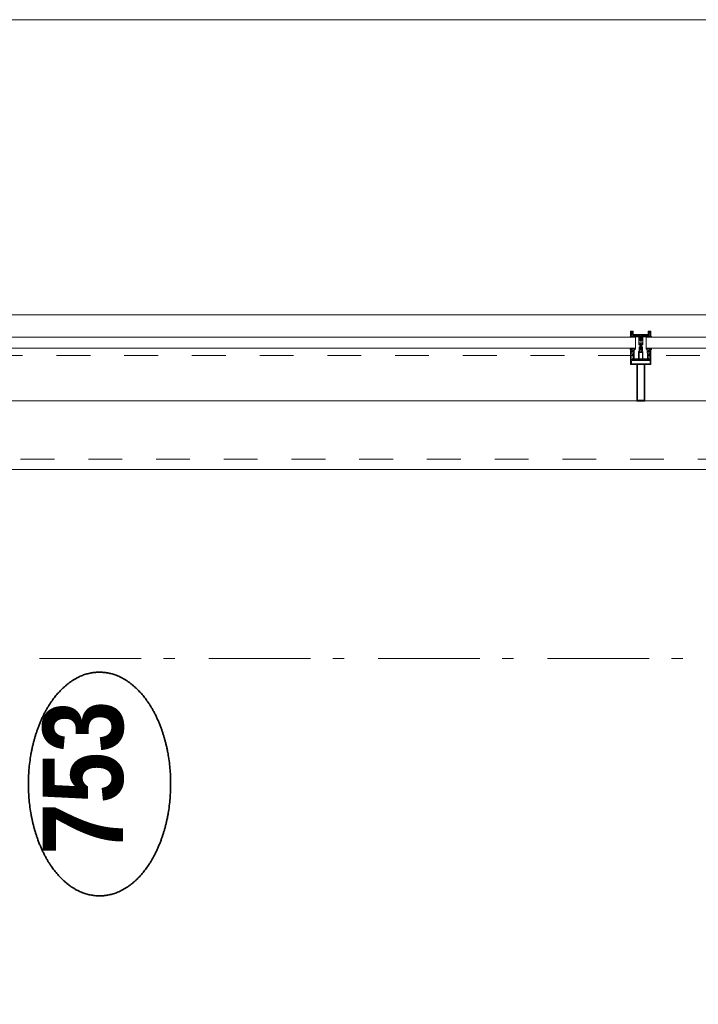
# Model space of a CAD drawing. Header units: millimetres. Extents: x -46954 to 169732, y -26853 to 94136.
# Tile 149 of 174: x 23524 to 25194, y 88316 to 90738. Entities that reach past the tile are written whole.
import ezdxf
from ezdxf.enums import TextEntityAlignment as Align

# ---------------------------------------------------------------- set-up
doc = ezdxf.new("R2010")
doc.units = ezdxf.units.MM
doc.header["$LTSCALE"] = 400
doc.linetypes.add('STYLE_01', pattern=[0.416641, 0.208282, -0.208359])
doc.linetypes.add('STYLE_06', pattern=[1.041641, 0.625, -0.208282, 0.069427, -0.138931])
for name, color, linetype, lineweight in [('Detailaanduiding', 5, 'Continuous', 70), ('mat-glas', 140, 'Continuous', 15), ('None', 7, 'Continuous', 9)]:
    doc.layers.add(name, color=color, linetype=linetype, lineweight=lineweight)
doc.styles.add('Arial Narrow (bold)', font='ARIALNB.TTF', dxfattribs={"height": 172.861111})
doc.styles.get("Standard").update_dxf_attribs({"font": 'arial.ttf'})

# ---------------------------------------------------------------- blocks, each defined once
blk = doc.blocks.new('*U496')
at = {"layer": 'None', "color": 8, "linetype": 'Continuous', "lineweight": 9, "flags": 128}
for points in [[(58396.9, -29135), (58381.1, -29135), (58381.1, -29133.1), (58381.1, -29086.9), (58381.1, -29085), (58396.9, -29085), (58396.9, -29087.9), (58392.3, -29087.9), (58392.3, -29087.4), (58390.9, -29087.4), (58390.9, -29087.9), (58389, -29087.9), (58388.7, -29088.1), (58384.6, -29088.1), (58384.6, -29088.1, 0.414214), (58382.9, -29089.8), (58382.9, -29089.8), (58382.9, -29089.9, 0.414214), (58384.6, -29091.6), (58388.7, -29091.6), (58389, -29091.8), (58390.9, -29091.8), (58390.9, -29092.3), (58392.3, -29092.3), (58392.3, -29091.8), (58396.9, -29091.8), (58396.9, -29093.7), (58384.1, -29093.7), (58384.1, -29093.7, 0.414214), (58382.9, -29094.9), (58382.9, -29094.9), (58382.9, -29103.4), (58382.9, -29103.5, 0.414214), (58384.1, -29104.7), (58401.1, -29104.7), (58401.1, -29106.1), (58403.9, -29106.1), (58404.3, -29105.7), (58404.7, -29106.1), (58405.3, -29106.1), (58405.7, -29105.7), (58406.1, -29106.1), (58406.7, -29106.1), (58407.1, -29105.7), (58408, -29106.1), (58412.9, -29106.1), (58412.9, -29107.8), (58402.1, -29107.8), (58402.1, -29107.8, 0.414214), (58399.9, -29110), (58399.9, -29110), (58399.9, -29110, 0.414214), (58402.1, -29112.2), (58412.9, -29112.2), (58412.9, -29113.9), (58408, -29113.9), (58407.1, -29114.3), (58406.7, -29113.9), (58406.1, -29113.9), (58405.7, -29114.3), (58405.3, -29113.9), (58404.7, -29113.9), (58404.3, -29114.3), (58403.9, -29113.9), (58401.1, -29113.9), (58401.1, -29115.3), (58384.1, -29115.3), (58384.1, -29115.3, 0.414214), (58382.9, -29116.5), (58382.9, -29116.6), (58382.9, -29125.1), (58382.9, -29125.1, 0.414214), (58384.1, -29126.3), (58396.9, -29126.3), (58396.9, -29128.2), (58392.3, -29128.2), (58392.3, -29127.7), (58390.9, -29127.7), (58390.9, -29128.2), (58389, -29128.2), (58388.7, -29128.4), (58384.6, -29128.4), (58384.6, -29128.4, 0.414214), (58382.9, -29130.1), (58382.9, -29130.2), (58382.9, -29130.2, 0.414214), (58384.6, -29131.9), (58388.7, -29131.9), (58389, -29132.1), (58390.9, -29132.1), (58390.9, -29132.6), (58392.3, -29132.6), (58392.3, -29132.1), (58396.9, -29132.1)], [(58409.1, -29095.2), (58409.1, -29095.2, -0.390793), (58407.8, -29096.7), (58407.8, -29096.7, -0.390793), (58406.1, -29095.6), (58406.1, -29095.6, 0.352623), (58404.1, -29094), (58397.4, -29094), (58397.4, -29094, -0.414214), (58397.1, -29093.7), (58397.1, -29092.4), (58397.2, -29091.9), (58397.2, -29091.9, 0.520293), (58397.1, -29091.6), (58394.4, -29091.6), (58394.3, -29091.8), (58392.3, -29091.8), (58392.3, -29091.8, 0.577863), (58392, -29091.8), (58392, -29091.9), (58392, -29091.9, -0.366605), (58391.7, -29092.2), (58391.7, -29092.2, -0.366605), (58391.4, -29092), (58391.4, -29092, 0.130834), (58390.4, -29090.7), (58390.4, -29090.7, -0.439074), (58390.4, -29089.3), (58390.4, -29089.3, 0.133252), (58391.4, -29088), (58391.4, -29088, -0.366605), (58391.7, -29087.8), (58391.7, -29087.8, -0.366605), (58392, -29088), (58392, -29088.1), (58392, -29088.1, 0.577455), (58392.3, -29088.2), (58394.3, -29088.2), (58394.4, -29088.3), (58397.1, -29088.3), (58397.1, -29088.3, 0.52048), (58397.2, -29088.1), (58397.1, -29087.6), (58397.1, -29085.3), (58397.1, -29085.3, -0.414214), (58397.4, -29085), (58405.2, -29085), (58405.2, -29085, 0.255976), (58406.8, -29084.1), (58406.8, -29084.1, -0.749676), (58409.1, -29084.7), (58409.1, -29088.8), (58409.1, -29088.8, -0.414214), (58407.1, -29090.8), (58407.1, -29090.8, 0.402808), (58406.6, -29091.3), (58406.6, -29091.3, 0.402808), (58407, -29091.8), (58407, -29091.8, -0.233259), (58407.4, -29092), (58407.9, -29095.4), (58407.9, -29095.4, 0.419014), (58408, -29095.5), (58408, -29095.5, 0.419014), (58408.1, -29095.4), (58408.1, -29094), (58408.1, -29094, -0.414214), (58408.6, -29093.5), (58408.6, -29093.5, -0.414214), (58409.1, -29094)], [(58392.1, -29089, 0.29188), (58391.6, -29089.2), (58391.2, -29089.7), (58391.2, -29089.7, 0.344328), (58391.2, -29090.3), (58391.6, -29090.8), (58391.6, -29090.8, 0.29188), (58392.1, -29091), (58393.8, -29090.6), (58393.8, -29090.6, 0.348796), (58394.3, -29090), (58394.3, -29090, 0.348796), (58393.8, -29089.4), (58392.1, -29089)], [(58400.1, -29087), (58400.1, -29087, 0.414214), (58399.3, -29087.9), (58399.3, -29087.9, 0.414214), (58400.1, -29088.7), (58403, -29088.7), (58403, -29088.7, 0.414214), (58403.9, -29087.9), (58403.9, -29087.9, 0.414214), (58403, -29087)], [(58403.9, -29091.2, 0.414214), (58403, -29090.3), (58400.1, -29090.3), (58400.1, -29090.3, 0.414214), (58399.3, -29091.2), (58399.3, -29091.2, 0.414214), (58400.1, -29092), (58403, -29092), (58403, -29092, 0.414214), (58403.9, -29091.2)], [(58406.1, -29089.2), (58406.1, -29089.2, 0.552342), (58407.3, -29089.8), (58407.3, -29089.8, 0.263556), (58408.3, -29088.1), (58408.3, -29084.6), (58408.3, -29084.6, 0.437017), (58407.9, -29084.3), (58407.9, -29084.3, 0.437017), (58407.7, -29084.7), (58407.7, -29084.7, -0.396568), (58406.4, -29086.3), (58406.4, -29086.3, 0.418874), (58405.8, -29086.8)], [(58409.1, -29124.8), (58409.1, -29124.8, 0.390793), (58407.8, -29123.3), (58407.8, -29123.3, 0.390793), (58406.1, -29124.4), (58406.1, -29124.4, -0.352623), (58404.1, -29126), (58397.4, -29126), (58397.4, -29126, 0.414214), (58397.1, -29126.3), (58397.1, -29127.6), (58397.2, -29128.1), (58397.2, -29128.1, -0.520293), (58397.1, -29128.4), (58394.4, -29128.4), (58394.3, -29128.2), (58392.3, -29128.2), (58392.3, -29128.2, -0.577863), (58392, -29128.2), (58392, -29128.1), (58392, -29128.1, 0.366605), (58391.7, -29127.8), (58391.7, -29127.8, 0.366605), (58391.4, -29128), (58391.4, -29128, -0.130834), (58390.4, -29129.3), (58390.4, -29129.3, 0.439074), (58390.4, -29130.7), (58390.4, -29130.7, -0.133252), (58391.4, -29132), (58391.4, -29132, 0.366605), (58391.7, -29132.2), (58391.7, -29132.2, 0.366605), (58392, -29132), (58392, -29131.9), (58392, -29131.9, -0.577455), (58392.3, -29131.8), (58394.3, -29131.8), (58394.4, -29131.7), (58397.1, -29131.7), (58397.1, -29131.7, -0.52048), (58397.2, -29131.9), (58397.1, -29132.4), (58397.1, -29134.7), (58397.1, -29134.7, 0.414214), (58397.4, -29135), (58405.2, -29135), (58405.2, -29135, -0.255976), (58406.8, -29135.9), (58406.8, -29135.9, 0.749676), (58409.1, -29135.3), (58409.1, -29131.2), (58409.1, -29131.2, 0.414214), (58407.1, -29129.2), (58407.1, -29129.2, -0.402808), (58406.6, -29128.7), (58406.6, -29128.7, -0.402808), (58407, -29128.2), (58407, -29128.2, 0.233259), (58407.4, -29128), (58407.9, -29124.6), (58407.9, -29124.6, -0.419014), (58408, -29124.5), (58408, -29124.5, -0.419014), (58408.1, -29124.6), (58408.1, -29126), (58408.1, -29126, 0.414214), (58408.6, -29126.5), (58408.6, -29126.5, 0.414214), (58409.1, -29126)], [(58392.1, -29131, -0.29188), (58391.6, -29130.8), (58391.2, -29130.3), (58391.2, -29130.3, -0.344328), (58391.2, -29129.7), (58391.6, -29129.2), (58391.6, -29129.2, -0.29188), (58392.1, -29129), (58393.8, -29129.4), (58393.8, -29129.4, -0.348796), (58394.3, -29130), (58394.3, -29130, -0.348796), (58393.8, -29130.6), (58392.1, -29131)], [(58403.9, -29128.8, -0.414214), (58403, -29129.7), (58400.1, -29129.7), (58400.1, -29129.7, -0.414214), (58399.3, -29128.8), (58399.3, -29128.8, -0.414214), (58400.1, -29128), (58403, -29128), (58403, -29128, -0.414214), (58403.9, -29128.8)], [(58400.1, -29133), (58400.1, -29133, -0.414214), (58399.3, -29132.1), (58399.3, -29132.1, -0.414214), (58400.1, -29131.3), (58403, -29131.3), (58403, -29131.3, -0.414214), (58403.9, -29132.1), (58403.9, -29132.1, -0.414214), (58403, -29133)], [(58406.1, -29130.8), (58406.1, -29130.8, -0.552342), (58407.3, -29130.2), (58407.3, -29130.2, -0.263556), (58408.3, -29131.9), (58408.3, -29135.4), (58408.3, -29135.4, -0.437017), (58407.9, -29135.7), (58407.9, -29135.7, -0.437017), (58407.7, -29135.3), (58407.7, -29135.3, 0.396568), (58406.4, -29133.7), (58406.4, -29133.7, -0.418874), (58405.8, -29133.2)]]:
    blk.add_lwpolyline(points, format="xyb", close=True, dxfattribs=at)
blk.add_lwpolyline([(58382.9, -29114), (58398.6, -29114), (58398.6, -29106), (58382.9, -29106)], close=True, dxfattribs=at)
blk = doc.blocks.new('*U497')
at = {"layer": 'None', "color": 7}
blk.add_blockref('*U496', (0, 0), dxfattribs=at)
blk = doc.blocks.new('*U498')
at = {"layer": 'None', "color": 8, "linetype": 'Continuous', "lineweight": 9, "flags": 128}
for points in [[(58279.1, -29100), (58279.1, -29120), (58369.1, -29120), (58369.1, -29135), (58381.1, -29135), (58381.1, -29085), (58369.1, -29085), (58369.1, -29100)], [(58281.1, -29102), (58369.1, -29102), (58369.1, -29118), (58281.1, -29118)], [(58371.1, -29118), (58371.1, -29102), (58371.1, -29087), (58379.1, -29087), (58379.1, -29133), (58371.1, -29133)]]:
    blk.add_lwpolyline(points, close=True, dxfattribs=at)
blk = doc.blocks.new('*U499')
at = {"layer": 'None', "color": 7}
for name in ['*U498', '*U497']:
    blk.add_blockref(name, (0, 0), dxfattribs=at)
blk = doc.blocks.new('*U500')
at = {"layer": 'None', "color": 8, "linetype": 'Continuous', "lineweight": 9}
for p, q in [((58439.2, -29086), (58443.2, -29087)), ((58439.2, -29108), (58439.2, -29086)), ((58442.2, -29089), (58441.2, -29090)), ((58441.2, -29090), (58441.2, -29130)), ((58448.2, -29089), (58442.2, -29089)), ((58443.2, -29087), (58444.2, -29086)), ((58444.2, -29086), (58446.2, -29087)), ((58446.2, -29087), (58447.2, -29088)), ((58447.2, -29088), (58449.2, -29088)), ((58449.2, -29089), (58448.2, -29089)), ((58449.2, -29088), (58449.2, -29089)), ((58437.2, -29110), (58438.2, -29108)), ((58438.2, -29111), (58437.2, -29110)), ((58438.2, -29108), (58439.2, -29108)), ((58439.2, -29111), (58438.2, -29111)), ((58439.2, -29133), (58439.2, -29111)), ((58443.2, -29132), (58439.2, -29133)), ((58441.2, -29130), (58442.2, -29130)), ((58442.2, -29130), (58448.2, -29130)), ((58444.2, -29133), (58443.2, -29132)), ((58446.2, -29132), (58444.2, -29133)), ((58447.2, -29132), (58446.2, -29132)), ((58449.2, -29131), (58447.2, -29132)), ((58448.2, -29130), (58449.2, -29130)), ((58449.2, -29130), (58449.2, -29131))]:
    blk.add_line(p, q, dxfattribs=at)
at = {"layer": 'None', "color": 8, "linetype": 'Continuous', "lineweight": 9, "flags": 128}
blk.add_lwpolyline([(58439.2, -29133), (58439.2, -29111), (58438.2, -29111), (58437.2, -29110), (58438.2, -29108), (58439.2, -29108), (58439.2, -29086), (58443.2, -29087), (58443.2, -29087), (58443.2, -29087), (58444.2, -29086), (58444.2, -29086), (58446.2, -29087), (58447.2, -29088), (58449.2, -29088), (58449.2, -29089), (58449.2, -29089), (58448.2, -29089), (58442.2, -29089), (58441.2, -29090), (58441.2, -29130), (58442.2, -29130), (58448.2, -29130), (58449.2, -29130), (58449.2, -29131), (58449.2, -29131), (58447.2, -29132), (58446.2, -29132), (58444.2, -29133), (58444.2, -29133), (58443.2, -29132), (58443.2, -29132), (58443.2, -29132)], close=True, dxfattribs=at)
at = {"layer": 'None', "color": 0, "flags": 1}
blk.add_attdef('GRUPPE', (58437.2, -29140.6), '', height=4.23, dxfattribs=at)
blk = doc.blocks.new('*U501')
at = {"layer": 'None', "color": 8, "linetype": 'Continuous', "lineweight": 9}
for p, q in [((58404.2, -29110), (58405.2, -29109)), ((58405.2, -29111), (58404.2, -29110)), ((58405.2, -29109), (58406.2, -29108)), ((58406.2, -29109), (58405.2, -29110)), ((58405.2, -29110), (58406.2, -29111)), ((58406.2, -29112), (58405.2, -29111)), ((58406.2, -29108), (58407.2, -29108)), ((58408.2, -29109), (58406.2, -29109)), ((58406.2, -29111), (58408.2, -29111)), ((58407.2, -29112), (58406.2, -29112)), ((58407.2, -29108), (58409.2, -29108)), ((58409.2, -29112), (58407.2, -29112)), ((58409.2, -29109), (58408.2, -29109)), ((58408.2, -29111), (58409.2, -29111)), ((58409.2, -29108), (58410.2, -29108)), ((58410.2, -29109), (58409.2, -29109)), ((58409.2, -29111), (58410.2, -29111)), ((58410.2, -29112), (58409.2, -29112)), ((58410.2, -29108), (58412.2, -29108)), ((58412.2, -29109), (58410.2, -29109)), ((58410.2, -29111), (58412.2, -29111)), ((58412.2, -29112), (58410.2, -29112)), ((58412.2, -29108), (58414.2, -29108)), ((58414.2, -29109), (58412.2, -29109)), ((58412.2, -29111), (58413.2, -29111)), ((58414.2, -29112), (58412.2, -29112)), ((58413.2, -29111), (58414.2, -29111)), ((58414.2, -29108), (58415.2, -29108)), ((58416.2, -29109), (58414.2, -29109)), ((58414.2, -29111), (58416.2, -29111)), ((58415.2, -29112), (58414.2, -29112)), ((58415.2, -29108), (58416.2, -29108)), ((58416.2, -29112), (58415.2, -29112)), ((58416.2, -29108), (58417.2, -29107)), ((58417.2, -29110), (58416.2, -29109)), ((58416.2, -29111), (58417.2, -29110)), ((58417.2, -29113), (58416.2, -29112)), ((58417.2, -29107), (58417.2, -29105)), ((58417.2, -29105), (58434.2, -29105)), ((58417.2, -29115), (58417.2, -29113)), ((58434.2, -29115), (58417.2, -29115)), ((58419.2, -29109), (58418.2, -29110)), ((58418.2, -29110), (58419.2, -29112)), ((58419.2, -29106), (58419.2, -29107)), ((58422.2, -29106), (58419.2, -29106)), ((58419.2, -29107), (58419.2, -29109)), ((58419.2, -29112), (58419.2, -29113)), ((58419.2, -29113), (58419.2, -29114)), ((58419.2, -29114), (58422.2, -29114)), ((58421.2, -29110), (58422.2, -29108)), ((58422.2, -29112), (58421.2, -29110)), ((58423.2, -29107), (58422.2, -29106)), ((58422.2, -29107), (58423.2, -29107)), ((58422.2, -29108), (58422.2, -29107)), ((58422.2, -29113), (58422.2, -29112)), ((58423.2, -29113), (58422.2, -29113)), ((58422.2, -29114), (58423.2, -29113)), ((58428.2, -29107), (58426.2, -29109)), ((58426.2, -29109), (58426.2, -29111)), ((58426.2, -29111), (58428.2, -29113)), ((58429.2, -29106), (58428.2, -29107)), ((58428.2, -29113), (58429.2, -29114)), ((58433.2, -29106), (58429.2, -29106)), ((58429.2, -29114), (58433.2, -29114)), ((58433.2, -29107), (58433.2, -29106)), ((58434.2, -29107), (58433.2, -29107)), ((58433.2, -29113), (58434.2, -29113)), ((58433.2, -29114), (58433.2, -29113)), ((58434.2, -29105), (58435.2, -29105)), ((58435.2, -29107), (58434.2, -29107)), ((58434.2, -29113), (58435.2, -29113)), ((58435.2, -29115), (58434.2, -29115)), ((58435.2, -29105), (58435.2, -29106)), ((58435.2, -29106), (58435.2, -29107)), ((58435.2, -29113), (58435.2, -29114)), ((58435.2, -29114), (58435.2, -29115))]:
    blk.add_line(p, q, dxfattribs=at)
at = {"layer": 'None', "color": 8, "linetype": 'Continuous', "lineweight": 9, "flags": 128}
for points in [[(58417.2, -29105), (58434.2, -29105), (58435.2, -29105), (58435.2, -29106), (58435.2, -29107), (58434.2, -29107), (58433.2, -29107), (58433.2, -29107), (58433.2, -29106), (58429.2, -29106), (58428.2, -29107), (58426.2, -29109), (58426.2, -29111), (58428.2, -29113), (58429.2, -29114), (58433.2, -29114), (58433.2, -29113), (58433.2, -29113), (58434.2, -29113), (58435.2, -29113), (58435.2, -29114), (58435.2, -29115), (58434.2, -29115), (58417.2, -29115), (58417.2, -29113), (58416.2, -29112), (58415.2, -29112), (58414.2, -29112), (58412.2, -29112), (58410.2, -29112), (58410.2, -29112), (58410.2, -29112), (58409.2, -29112), (58407.2, -29112), (58406.2, -29112), (58405.2, -29111), (58405.2, -29111), (58404.2, -29110), (58405.2, -29109), (58405.2, -29109), (58406.2, -29108), (58407.2, -29108), (58409.2, -29108), (58410.2, -29108), (58410.2, -29108), (58410.2, -29108), (58412.2, -29108), (58414.2, -29108), (58415.2, -29108), (58416.2, -29108), (58417.2, -29107)], [(58419.2, -29113), (58419.2, -29114), (58422.2, -29114), (58423.2, -29113), (58423.2, -29113), (58422.2, -29113), (58422.2, -29112), (58421.2, -29110), (58422.2, -29108), (58422.2, -29107), (58423.2, -29107), (58422.2, -29106), (58419.2, -29106), (58419.2, -29107), (58419.2, -29109), (58418.2, -29110), (58419.2, -29112)]]:
    blk.add_lwpolyline(points, close=True, dxfattribs=at)
blk.add_lwpolyline([(58416.2, -29111), (58417.2, -29110), (58416.2, -29109), (58414.2, -29109), (58414.2, -29109), (58412.2, -29109), (58410.2, -29109), (58409.2, -29109), (58409.2, -29109), (58408.2, -29109), (58408.2, -29109), (58406.2, -29109), (58405.2, -29110), (58406.2, -29111), (58408.2, -29111), (58408.2, -29111), (58409.2, -29111), (58409.2, -29111), (58410.2, -29111), (58412.2, -29111), (58413.2, -29111), (58413.2, -29111), (58414.2, -29111), (58414.2, -29111), (58416.2, -29111)], dxfattribs=at)
at = {"layer": 'None', "color": 0, "flags": 1}
blk.add_attdef('GRUPPE', (58404.2, -29122.6), '', height=4.23, dxfattribs=at)
blk = doc.blocks.new('*U502')
at = {"layer": 'None', "color": 8, "linetype": 'Continuous', "lineweight": 9}
for p, q in [((58436.2, -29083), (58436.2, -29085)), ((58437.2, -29083), (58436.2, -29083)), ((58436.2, -29085), (58437.2, -29086)), ((58437.2, -29087), (58436.2, -29088)), ((58436.2, -29088), (58437.2, -29089)), ((58437.2, -29089), (58436.2, -29090)), ((58436.2, -29090), (58437.2, -29091)), ((58437.2, -29091), (58436.2, -29092)), ((58436.2, -29092), (58436.2, -29093)), ((58436.2, -29093), (58437.2, -29093)), ((58436.2, -29094), (58436.2, -29095)), ((58437.2, -29094), (58436.2, -29094)), ((58436.2, -29095), (58437.2, -29095)), ((58436.2, -29096), (58436.2, -29097)), ((58437.2, -29096), (58436.2, -29096)), ((58436.2, -29097), (58437.2, -29099)), ((58437.2, -29084), (58437.2, -29083)), ((58438.2, -29085), (58437.2, -29084)), ((58437.2, -29086), (58437.2, -29087)), ((58437.2, -29093), (58437.2, -29094)), ((58437.2, -29095), (58437.2, -29096)), ((58437.2, -29099), (58437.2, -29105)), ((58439.2, -29085), (58438.2, -29085)), ((58439.2, -29108), (58439.2, -29085)), ((58431.2, -29107), (58428.2, -29109)), ((58428.2, -29109), (58428.2, -29110)), ((58428.2, -29110), (58428.2, -29111)), ((58428.2, -29111), (58431.2, -29113)), ((58429.2, -29110), (58430.2, -29109)), ((58430.2, -29111), (58429.2, -29110)), ((58430.2, -29109), (58434.2, -29109)), ((58434.2, -29111), (58430.2, -29111)), ((58431.2, -29106), (58431.2, -29107)), ((58432.2, -29107), (58431.2, -29106)), ((58431.2, -29114), (58432.2, -29113)), ((58431.2, -29113), (58431.2, -29114)), ((58432.2, -29108), (58432.2, -29107)), ((58434.2, -29108), (58432.2, -29108)), ((58432.2, -29112), (58434.2, -29112)), ((58432.2, -29113), (58432.2, -29112)), ((58436.2, -29107), (58434.2, -29108)), ((58434.2, -29109), (58435.2, -29110)), ((58435.2, -29110), (58434.2, -29111)), ((58434.2, -29112), (58436.2, -29113)), ((58437.2, -29107), (58436.2, -29107)), ((58436.2, -29113), (58437.2, -29113)), ((58437.2, -29121), (58436.2, -29123)), ((58436.2, -29123), (58436.2, -29124)), ((58436.2, -29124), (58437.2, -29124)), ((58436.2, -29125), (58436.2, -29126)), ((58437.2, -29125), (58436.2, -29125)), ((58436.2, -29126), (58437.2, -29126)), ((58436.2, -29127), (58436.2, -29128)), ((58437.2, -29127), (58436.2, -29127)), ((58436.2, -29128), (58437.2, -29129)), ((58437.2, -29129), (58436.2, -29130)), ((58437.2, -29105), (58437.2, -29107)), ((58437.2, -29110), (58438.2, -29109)), ((58438.2, -29111), (58437.2, -29110)), ((58437.2, -29113), (58437.2, -29115)), ((58437.2, -29115), (58437.2, -29121)), ((58437.2, -29124), (58437.2, -29125)), ((58437.2, -29126), (58437.2, -29127)), ((58438.2, -29109), (58439.2, -29108)), ((58439.2, -29112), (58438.2, -29111)), ((58439.2, -29135), (58439.2, -29112)), ((58436.2, -29130), (58437.2, -29131)), ((58437.2, -29131), (58436.2, -29132)), ((58436.2, -29132), (58437.2, -29133)), ((58437.2, -29133), (58436.2, -29135)), ((58436.2, -29135), (58436.2, -29137)), ((58436.2, -29137), (58437.2, -29137)), ((58437.2, -29136), (58439.2, -29135)), ((58437.2, -29137), (58437.2, -29136))]:
    blk.add_line(p, q, dxfattribs=at)
at = {"layer": 'None', "color": 8, "linetype": 'Continuous', "lineweight": 9, "flags": 128}
blk.add_lwpolyline([(58439.2, -29085), (58438.2, -29085), (58437.2, -29084), (58437.2, -29083), (58436.2, -29083), (58436.2, -29083), (58436.2, -29083), (58436.2, -29083), (58436.2, -29083), (58436.2, -29083), (58436.2, -29085), (58437.2, -29086), (58437.2, -29087), (58436.2, -29088), (58436.2, -29088), (58436.2, -29088), (58436.2, -29088), (58436.2, -29088), (58437.2, -29089), (58437.2, -29089), (58437.2, -29089), (58437.2, -29089), (58437.2, -29089), (58436.2, -29090), (58436.2, -29090), (58436.2, -29090), (58436.2, -29090), (58436.2, -29090), (58437.2, -29091), (58437.2, -29091), (58437.2, -29091), (58437.2, -29091), (58436.2, -29092), (58436.2, -29092), (58436.2, -29092), (58436.2, -29092), (58436.2, -29093), (58437.2, -29093), (58437.2, -29093), (58437.2, -29094), (58437.2, -29094), (58436.2, -29094), (58436.2, -29094), (58436.2, -29094), (58436.2, -29095), (58436.2, -29095), (58437.2, -29095), (58437.2, -29095), (58437.2, -29096), (58437.2, -29096), (58437.2, -29096), (58436.2, -29096), (58436.2, -29096), (58436.2, -29097), (58436.2, -29097), (58436.2, -29097), (58436.2, -29097), (58437.2, -29099), (58437.2, -29105), (58437.2, -29107), (58436.2, -29107), (58434.2, -29108), (58432.2, -29108), (58432.2, -29108), (58432.2, -29108), (58432.2, -29107), (58432.2, -29107), (58431.2, -29106), (58431.2, -29107), (58428.2, -29109), (58428.2, -29110), (58428.2, -29111), (58431.2, -29113), (58431.2, -29114), (58432.2, -29113), (58432.2, -29113), (58432.2, -29112), (58432.2, -29112), (58432.2, -29112), (58434.2, -29112), (58436.2, -29113), (58437.2, -29113), (58437.2, -29115), (58437.2, -29121), (58436.2, -29123), (58436.2, -29123), (58436.2, -29123), (58436.2, -29123), (58436.2, -29124), (58436.2, -29124), (58437.2, -29124), (58437.2, -29124), (58437.2, -29124), (58437.2, -29125), (58436.2, -29125), (58436.2, -29125), (58436.2, -29126), (58436.2, -29126), (58436.2, -29126), (58437.2, -29126), (58437.2, -29126), (58437.2, -29127), (58437.2, -29127), (58436.2, -29127), (58436.2, -29128), (58436.2, -29128), (58436.2, -29128), (58436.2, -29128), (58437.2, -29129), (58437.2, -29129), (58437.2, -29129), (58437.2, -29129), (58437.2, -29129), (58436.2, -29130), (58436.2, -29130), (58436.2, -29130), (58436.2, -29130), (58436.2, -29130), (58437.2, -29131), (58437.2, -29131), (58437.2, -29131), (58437.2, -29131), (58437.2, -29131), (58436.2, -29132), (58436.2, -29132), (58436.2, -29132), (58436.2, -29132), (58436.2, -29132), (58437.2, -29133), (58437.2, -29133), (58436.2, -29135), (58436.2, -29137), (58436.2, -29137), (58436.2, -29137), (58436.2, -29137), (58436.2, -29137), (58436.2, -29137), (58437.2, -29137), (58437.2, -29136), (58439.2, -29135), (58439.2, -29112), (58439.2, -29112), (58438.2, -29111), (58437.2, -29110), (58438.2, -29109), (58439.2, -29108), (58439.2, -29108), (58439.2, -29085)], dxfattribs=at)
blk.add_lwpolyline([(58430.2, -29111), (58429.2, -29110), (58430.2, -29109), (58434.2, -29109), (58435.2, -29110), (58434.2, -29111)], close=True, dxfattribs=at)
at = {"layer": 'None', "color": 0, "flags": 1}
blk.add_attdef('GRUPPE', (58428.2, -29144.6), '', height=4.23, dxfattribs=at)
blk = doc.blocks.new('*U503')
at = {"layer": 'None', "color": 8, "linetype": 'Continuous', "lineweight": 9}
for p, q in [((58451.2, -29085), (58439.2, -29085)), ((58439.2, -29085), (58439.2, -29086)), ((58439.2, -29086), (58443.2, -29087)), ((58442.2, -29090), (58442.2, -29129)), ((58450.2, -29090), (58442.2, -29090)), ((58443.2, -29087), (58444.2, -29086)), ((58443.2, -29091), (58451.2, -29091)), ((58443.2, -29128), (58443.2, -29091)), ((58444.2, -29086), (58450.2, -29086)), ((58450.2, -29086), (58450.2, -29090)), ((58451.2, -29091), (58451.2, -29085)), ((58442.2, -29129), (58450.2, -29129)), ((58451.2, -29128), (58443.2, -29128)), ((58450.2, -29129), (58450.2, -29134)), ((58451.2, -29135), (58451.2, -29128)), ((58443.2, -29133), (58439.2, -29134)), ((58439.2, -29134), (58439.2, -29135)), ((58439.2, -29135), (58451.2, -29135)), ((58443.2, -29134), (58443.2, -29133)), ((58450.2, -29134), (58443.2, -29134))]:
    blk.add_line(p, q, dxfattribs=at)
blk.add_lwpolyline([(58439.2, -29085), (58439.2, -29086), (58443.2, -29087), (58444.2, -29086), (58450.2, -29086), (58450.2, -29090), (58442.2, -29090), (58442.2, -29129), (58450.2, -29129), (58450.2, -29134), (58443.2, -29134), (58443.2, -29133), (58439.2, -29134), (58439.2, -29135), (58451.2, -29135), (58451.2, -29128), (58443.2, -29128), (58443.2, -29091), (58451.2, -29091), (58451.2, -29085)], close=True, dxfattribs=at)
at = {"layer": 'None', "color": 3}
for name in ['*U502', '*U500', '*U501']:
    blk.add_blockref(name, (0, 0), dxfattribs=at)
blk = doc.blocks.new('*U504')
at = {"layer": 'None', "color": 7}
for name in ['*U499', '*U503']:
    blk.add_blockref(name, (0, 0), dxfattribs=at)
blk = doc.blocks.new('*U550')
at = {"layer": 'mat-glas', "color": 140, "linetype": 'Continuous', "lineweight": 15}
for points in [[(58436.1, -29097), (58436.1, -27323), (58409.1, -27323), (58409.1, -29097)], [(58436.1, -30897), (58436.1, -29123), (58409.1, -29123), (58409.1, -30897)]]:
    blk.add_lwpolyline(points, close=True, dxfattribs=at)
at = {"layer": 'None', "color": 43, "linetype": 'Continuous', "lineweight": 9}
for p, q in [((58111.1, -20069.5), (58111.1, -34975.5)), ((58491.1, -20069.5), (58491.1, -35355.5))]:
    blk.add_line(p, q, dxfattribs=at)
at = {"layer": 'None', "color": 8, "linetype": 'Continuous', "lineweight": 5}
blk.add_line((58280.1, -20135), (58280.1, -35153), dxfattribs=at)
at = {"layer": 'None', "color": 8, "linetype": 'STYLE_01', "lineweight": 5}
for points in [[(43205.4, -35000), (58136.1, -35000), (58136.1, -20069.5)], [(43205.4, -35255), (58391.1, -35255), (58391.1, -20069.5)]]:
    blk.add_lwpolyline(points, dxfattribs=at)
at = {"layer": 'None', "color": 7}
blk.add_blockref('*U504', (0, 0), dxfattribs=at)
blk = doc.blocks.new('Detail')
at = {"layer": 'Detailaanduiding', "color": 1, "linetype": 'Continuous', "lineweight": 35}
blk.add_open_spline([(-134.1, 153.9), (-70.3, 177.4), (77, 177.4), (140.9, 153.9), (204.7, 130.5), (241.5, 89.9), (278.4, 49.3), (278.4, 2.4), (278.4, -44.5), (241.5, -85.1), (204.7, -125.7), (140.9, -149.2), (77, -172.6), (-70.3, -172.6), (-134.1, -149.2), (-198, -125.7), (-234.8, -85.1), (-271.6, -44.5), (-271.6, 2.4), (-271.6, 49.3), (-234.8, 89.9), (-198, 130.5), (-134.1, 153.9)], degree=2, knots=[0, 0, 0, 0.097932, 0.195864, 0.195864, 0.280023, 0.280023, 0.347931, 0.347931, 0.415846, 0.415846, 0.5, 0.5, 0.597932, 0.695864, 0.695864, 0.780023, 0.780023, 0.847931, 0.847931, 0.915846, 0.915846, 1, 1, 1], dxfattribs=at)
at = {"layer": 'Detailaanduiding', "style": 'Arial Narrow (bold)'}
blk.add_attdef('Detail', text='', height=197.6, dxfattribs=at).set_placement((-170.2, 142.2), align=Align.TOP_LEFT)
at = {"layer": 'None', "color": 0, "flags": 1}
blk.add_attdef('Fragment', (-271.6, -528.2), '', height=197.6, dxfattribs=at)
blk = doc.blocks.new('*U1230')
at = {"layer": 'None', "color": 140, "linetype": 'Continuous', "lineweight": 15}
blk.add_line((59217.1, -24400), (59217.1, -30920), dxfattribs=at)

msp = doc.modelspace()

# ---------------------------------------------------------------- linework, layer by layer
at = {"layer": 'None', "color": 43, "linetype": 'STYLE_06', "lineweight": 9}
msp.add_line((32572.26676, 89166.57274), (326.6329, 89166.57274), dxfattribs=at)

# ---------------------------------------------------------------- block references
at = {"layer": 'Detailaanduiding', "color": 7, "rotation": 90}
msp.add_blockref('Detail', (23722.64113, 88854.55762), dxfattribs=at).add_auto_attribs({'Detail': '753'})
at = {"layer": 'None', "color": 7, "rotation": 90}
for name in ['*U1230', '*U550']:
    msp.add_blockref(name, (-4057.73324, 31520.51338), dxfattribs=at)

doc.saveas('drawing.dxf')
